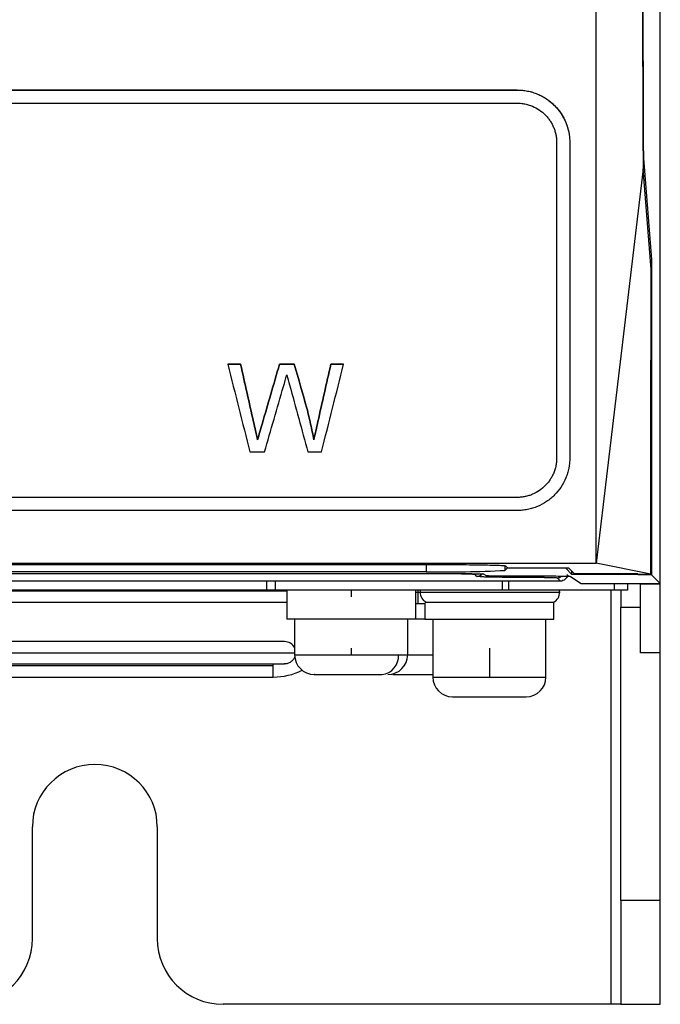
# Model space of a CAD drawing. Header units: millimetres. Extents: x -0.44 to 1.31, y -0.87 to 1.29.
# Tile 36 of 182: x 0.3091 to 0.3578, y -0.1647 to -0.0898. Entities that reach past the tile are written whole.
import ezdxf

# ---------------------------------------------------------------- set-up
doc = ezdxf.new("R2010")
doc.units = ezdxf.units.MM

msp = doc.modelspace()

# ---------------------------------------------------------------- linework, layer by layer
at = {"color": 7, "linetype": 'Continuous', "lineweight": 25}
for p, q in [((0.35777959, -0.1316686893), (0.35777959, 0.4173313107)), ((0.357762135, -0.1326512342), (0.357762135, 0.1518313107)), ((0.08266239, -0.0951007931), (0.34689679, -0.0951007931)), ((0.08266239, -0.0951009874), (0.34689679, -0.0951009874)), ((0.34689679, -0.0951007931), (0.34689679, -0.0951009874)), ((0.08266239, -0.0961009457), (0.34689679, -0.0961009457)), ((0.34989679, -0.0991008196), (0.34989679, -0.1230997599)), ((0.35089679, -0.0991006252), (0.35089679, -0.0991008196)), ((0.35089679, -0.0991008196), (0.35089679, -0.1230997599)), ((0.3564914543, -0.1002930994), (0.3570988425, -0.1080031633)), ((0.3564706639, -0.1010966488), (0.35289679, -0.1310991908)), ((0.3570778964, -0.1087645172), (0.3564706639, -0.1010966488)), ((0.3570176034, -0.1080031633), (0.3570988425, -0.1080031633)), ((0.3570988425, -0.1080031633), (0.3570988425, -0.1319879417)), ((0.3248902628, -0.1159729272), (0.3248902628, -0.1159727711)), ((0.325861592, -0.1159729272), (0.3248902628, -0.1159729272)), ((0.3249805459, -0.1159727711), (0.325861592, -0.1159727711)), ((0.325861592, -0.1159729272), (0.325861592, -0.1159727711)), ((0.3288169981, -0.1159727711), (0.3299486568, -0.1159727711)), ((0.3288169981, -0.1159729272), (0.3288169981, -0.1159727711)), ((0.3299486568, -0.1159729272), (0.3288169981, -0.1159729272)), ((0.3299486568, -0.1159729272), (0.3299486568, -0.1159727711)), ((0.3327263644, -0.1159727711), (0.3336054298, -0.1159727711)), ((0.3327263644, -0.1159729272), (0.3327263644, -0.1159727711)), ((0.3336976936, -0.1159729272), (0.3327263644, -0.1159729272)), ((0.3336976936, -0.1159729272), (0.3336976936, -0.1159727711)), ((0.3309012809, -0.1193143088), (0.3309012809, -0.1193141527)), ((0.3268516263, -0.1203590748), (0.3268516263, -0.1203589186)), ((0.3274996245, -0.1205247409), (0.3274996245, -0.1205245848)), ((0.3317416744, -0.1203336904), (0.3317416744, -0.1203335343)), ((0.3271562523, -0.1217097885), (0.3271562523, -0.1217096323)), ((0.3314317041, -0.1217097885), (0.3314317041, -0.1217096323)), ((0.3265697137, -0.1226423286), (0.3276826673, -0.1226423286)), ((0.3309827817, -0.1226423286), (0.3320169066, -0.1226423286)), ((0.34689679, -0.126099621), (0.08266239, -0.126099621)), ((0.34689679, -0.1270995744), (0.08266239, -0.1270995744)), ((0.07666239, -0.1310991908), (0.35289679, -0.1310991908)), ((0.3570640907, -0.1319311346), (0.35289679, -0.1310991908)), ((0.0895446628, -0.1312027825), (0.3400145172, -0.1312027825)), ((0.3399691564, -0.1317561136), (0.0895900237, -0.1317561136)), ((0.3461272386, -0.1314943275), (0.3459682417, -0.1316532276)), ((0.3460136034, -0.1313045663), (0.3461656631, -0.1314549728)), ((0.3461276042, -0.1314173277), (0.3461272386, -0.1314943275)), ((0.3506043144, -0.1314943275), (0.3461272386, -0.1314943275)), ((0.3461656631, -0.1314549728), (0.3507956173, -0.1314549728)), ((0.3506043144, -0.1314943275), (0.3506041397, -0.1314549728)), ((0.3510630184, -0.1319530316), (0.3506043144, -0.1314943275)), ((0.3507956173, -0.1314549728), (0.351259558, -0.1319138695)), ((0.3510630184, -0.1319530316), (0.3510630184, -0.1317194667)), ((0.35777959, -0.1326686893), (0.35777959, -0.1316686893)), ((0.3426717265, -0.1319189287), (0.0868874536, -0.1319189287)), ((0.0871874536, -0.1318957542), (0.3423717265, -0.1318957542)), ((0.3501953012, -0.1324686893), (0.2937793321, -0.1324686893)), ((0.3438386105, -0.1321116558), (0.3436713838, -0.1319444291)), ((0.3443710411, -0.1319297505), (0.3445382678, -0.1320412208)), ((0.3457455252, -0.1324686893), (0.3457455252, -0.1331686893)), ((0.3462334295, -0.1324686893), (0.3462334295, -0.1331686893)), ((0.3465375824, -0.132075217), (0.348940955, -0.132075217)), ((0.348940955, -0.1321881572), (0.3468375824, -0.1321881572)), ((0.3499406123, -0.1322136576), (0.3501956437, -0.132468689)), ((0.3505485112, -0.1323224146), (0.3508197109, -0.1320512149)), ((0.3509402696, -0.1321092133), (0.3517534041, -0.1326512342)), ((0.35606378, -0.1319530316), (0.3510630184, -0.1319530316)), ((0.35606378, -0.1319138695), (0.351259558, -0.1319138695)), ((0.35606378, -0.1319138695), (0.35606378, -0.1319530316)), ((0.35606378, -0.1319138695), (0.356081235, -0.1319311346)), ((0.35606378, -0.1319530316), (0.3560986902, -0.1319879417)), ((0.356081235, -0.1319311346), (0.3570640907, -0.1319311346)), ((0.3560986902, -0.1319879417), (0.3560986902, -0.1319311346)), ((0.3570988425, -0.1319879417), (0.3560986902, -0.1319879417)), ((0.357762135, -0.1326512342), (0.3570988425, -0.1319879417)), ((0.3278596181, -0.1331686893), (0.2928222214, -0.1331686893)), ((0.3284847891, -0.1331686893), (0.3278596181, -0.1331686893)), ((0.3457455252, -0.1331686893), (0.3284847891, -0.1331686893)), ((0.32937959, -0.1331686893), (0.32937959, -0.1353686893)), ((0.33427959, -0.1331686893), (0.33427959, -0.1336686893)), ((0.33917959, -0.1353686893), (0.33917959, -0.1331686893)), ((0.3393712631, -0.1333186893), (0.3393712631, -0.1331686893)), ((0.3393712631, -0.1333186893), (0.3395187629, -0.1333186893)), ((0.3395187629, -0.1333186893), (0.35012959, -0.1333186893)), ((0.3462334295, -0.1331686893), (0.3457455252, -0.1331686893)), ((0.35427959, -0.1331686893), (0.3462334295, -0.1331686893)), ((0.3517534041, -0.1326512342), (0.357762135, -0.1326512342)), ((0.35527959, -0.1331686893), (0.35427959, -0.1331686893)), ((0.35477959, -0.1331686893), (0.35477959, -0.1344464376)), ((0.35527959, -0.1326512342), (0.35527959, -0.1331686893)), ((0.35627959, -0.1326512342), (0.35627959, -0.1326686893)), ((0.35627959, -0.1326686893), (0.35777959, -0.1326686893)), ((0.35627959, -0.1379325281), (0.35627959, -0.1326686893)), ((0.35777959, -0.1379325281), (0.35777959, -0.1326686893)), ((0.29277959, -0.1340686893), (0.32937959, -0.1340686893)), ((0.3399612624, -0.1340686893), (0.34967959, -0.1340686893)), ((0.34967959, -0.1353686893), (0.34967959, -0.1340686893)), ((0.33917959, -0.1341686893), (0.3393712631, -0.1341686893)), ((0.33987959, -0.1341500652), (0.33987959, -0.1353686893)), ((0.35477959, -0.156772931), (0.35477959, -0.1344464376)), ((0.35477959, -0.1344464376), (0.35627959, -0.1344464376)), ((0.33917959, -0.1353686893), (0.32937959, -0.1353686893)), ((0.3299710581, -0.1353686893), (0.3299710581, -0.1380686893)), ((0.3385710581, -0.1380686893), (0.3385710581, -0.1353686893)), ((0.33987959, -0.1353686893), (0.33917959, -0.1353686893)), ((0.33987959, -0.1353686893), (0.34967959, -0.1353686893)), ((0.3404798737, -0.1353686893), (0.3404798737, -0.1397686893)), ((0.3490798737, -0.1397686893), (0.3490798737, -0.1353686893)), ((0.3292018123, -0.1370686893), (0.29277959, -0.1370686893)), ((0.3342710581, -0.1375743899), (0.3342710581, -0.1380686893)), ((0.3447798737, -0.1375743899), (0.3447798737, -0.1397686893)), ((0.3342710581, -0.1380686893), (0.3378708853, -0.1380686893)), ((0.35777959, -0.1379325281), (0.35627959, -0.1379325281)), ((0.35777959, -0.156772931), (0.35777959, -0.1379325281)), ((0.29277959, -0.1387686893), (0.3291963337, -0.1387686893)), ((0.3283518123, -0.1397686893), (0.3283518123, -0.1389186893)), ((0.29277959, -0.1397686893), (0.3283518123, -0.1397686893)), ((0.3404805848, -0.1397686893), (0.3447798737, -0.1397686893)), ((0.3447798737, -0.1397686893), (0.3490791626, -0.1397686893)), ((0.31002959, -0.1596686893), (0.31002959, -0.1511686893)), ((0.31952959, -0.1511686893), (0.31952959, -0.1596686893)), ((0.35777959, -0.156772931), (0.35477959, -0.156772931)), ((0.35477959, -0.156772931), (0.35477959, -0.1646686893)), ((0.35777959, -0.1646686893), (0.35777959, -0.156772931)), ((0.35402959, -0.1646686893), (0.32452959, -0.1646686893)), ((0.35477959, -0.1646686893), (0.35402959, -0.1646686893)), ((0.35477959, -0.1646686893), (0.35777959, -0.1646686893))]:
    msp.add_line(p, q, dxfattribs=at)
at = {"color": 250, "linetype": 'Continuous', "lineweight": 25}
for p, q in [((0.3399691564, -0.1312027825), (0.3399691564, -0.1317561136)), ((0.3459682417, -0.1313002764), (0.3459682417, -0.1316532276)), ((0.35777959, -0.1316686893), (0.357762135, -0.1316686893)), ((0.3278596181, -0.1331686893), (0.3278596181, -0.1324686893)), ((0.3284847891, -0.1324686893), (0.3284847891, -0.1331686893)), ((0.3468375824, -0.132075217), (0.3468375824, -0.1321881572)), ((0.348940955, -0.1321881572), (0.348940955, -0.132075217)), ((0.2927828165, -0.1332186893), (0.32937959, -0.1332186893)), ((0.33917959, -0.1333186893), (0.3393712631, -0.1333186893)), ((0.3393712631, -0.1341686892), (0.3393712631, -0.1333186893)), ((0.35402959, -0.1331686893), (0.35402959, -0.1646686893)), ((0.35427959, -0.1326512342), (0.35427959, -0.1331686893)), ((0.29277959, -0.1379186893), (0.3299710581, -0.1379186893)), ((0.3299710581, -0.1380686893), (0.3342710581, -0.1380686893)), ((0.3378708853, -0.1380686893), (0.3385710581, -0.1380686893)), ((0.3385710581, -0.1380686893), (0.3404798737, -0.1380686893)), ((0.3283518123, -0.1389186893), (0.29277959, -0.1389186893)), ((0.3283518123, -0.1389186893), (0.3283518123, -0.1387686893))]:
    msp.add_line(p, q, dxfattribs=at)
at = {"color": 250, "linetype": 'Continuous', "lineweight": 25, "flags": 128}
msp.add_lwpolyline([(0.3438568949, -0.1319086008), (0.3437688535, -0.1319347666), (0.3436713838, -0.1319444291)], dxfattribs=at)
at = {"color": 7, "linetype": 'Continuous', "lineweight": 25}
for centre, radius, start, end in [((0.3414335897, -0.0421954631), 0.0895726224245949, 269.0632228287, 272.9018635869), ((0.340370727, -0.1333215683), 0.0008519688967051, 179.8063834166, 241.2747667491), ((0.3403827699, -0.1333186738), 0.0008640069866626, 170.0032780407, 180.0010240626), ((0.34927959, -0.1333186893), 0.00085, 298.072486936, 0), ((0.34927959, -0.1333186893), 0.0008500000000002, 0, 10.1642486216), ((0.3292018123, -0.1379186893), 0.00085, 25.1773739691, 90), ((0.3314710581, -0.1380686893), 0.0014999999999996, 180, 270), ((0.3364811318, -0.1381808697), 0.0013942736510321, 275.5150502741, 4.614891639), ((0.3370710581, -0.1380686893), 0.0014999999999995, 270, 360), ((0.3283518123, -0.1348594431), 0.0049092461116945, 270, 296.5641710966), ((0.3419804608, -0.1397688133), 0.001499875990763, 179.9952626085, 269.995261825), ((0.3475792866, -0.1397688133), 0.001499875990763, 270.004738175, 0.0047373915), ((0.31477959, -0.1511686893), 0.00475, 0, 180), ((0.30502959, -0.1596686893), 0.005, 270, 0), ((0.32452959, -0.1596686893), 0.005, 180, 270)]:
    msp.add_arc(centre, radius, start, end, dxfattribs=at)
at = {"color": 250, "linetype": 'Continuous', "lineweight": 25}
for centre, radius, start, end in [((0.3438382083, -0.1316114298), 0.0005002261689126, 270.0460618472, 327.4060325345), ((0.3499402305, -0.1317134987), 0.0005001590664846, 270.043730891, 311.4733072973)]:
    msp.add_arc(centre, radius, start, end, dxfattribs=at)
at = {"color": 7, "linetype": 'Continuous', "lineweight": 25}
for points, knots in [([(0.3559985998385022, 0.0844996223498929), (0.3560171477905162, 0.072219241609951), (0.3560545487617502, 0.047456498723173), (0.3561351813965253, 0.0103609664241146), (0.3562341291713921, -0.0267655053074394), (0.3563509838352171, -0.063684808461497), (0.356444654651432, -0.0880965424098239), (0.3564914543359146, -0.1002930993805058)], [0, 0, 0, 0, 0.1976289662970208, 0.398508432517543, 0.5992541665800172, 0.799779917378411, 1, 1, 1, 1]), ([(0.352896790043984, -0.1310991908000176), (0.3528967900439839, -0.1135559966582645), (0.3528968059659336, -0.0959308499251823), (0.3528968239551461, -0.0693702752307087), (0.3528968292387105, -0.0604953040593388), (0.3528968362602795, -0.042716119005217), (0.3528968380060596, -0.0338106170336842), (0.3528968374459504, -0.0159677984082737), (0.3528968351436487, -0.0070290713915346), (0.3528968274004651, 0.0108727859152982), (0.3528968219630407, 0.0198351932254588), (0.3528968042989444, 0.0467568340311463), (0.3528967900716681, 0.0647553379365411), (0.3528967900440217, 0.0827767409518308)], [0, 0, 0, 0, 0.2499999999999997, 0.2499999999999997, 0.3749999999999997, 0.3749999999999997, 0.4999999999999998, 0.4999999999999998, 0.6249999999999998, 0.6249999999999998, 0.7499999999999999, 0.7499999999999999, 1, 1, 1, 1]), ([(0.3559692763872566, 0.0790948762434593), (0.3559706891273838, 0.0779211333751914), (0.3559735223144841, 0.0755672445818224), (0.3559781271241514, 0.0720278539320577), (0.3559830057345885, 0.0684700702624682), (0.3559881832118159, 0.064894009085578), (0.3559936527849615, 0.0612996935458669), (0.3559994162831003, 0.0576871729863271), (0.3560054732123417, 0.0540564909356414), (0.3560118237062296, 0.0504076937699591), (0.3560184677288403, 0.0467408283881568), (0.3560254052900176, 0.0430559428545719), (0.3560326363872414, 0.0393530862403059), (0.356040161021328, 0.0356323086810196), (0.3560479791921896, 0.0318936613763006), (0.3560560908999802, 0.0281371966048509), (0.3560644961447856, 0.0243629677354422), (0.356073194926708, 0.0205710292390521), (0.3560821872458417, 0.0167614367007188), (0.3560914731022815, 0.0129342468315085), (0.3561010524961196, 0.0090895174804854), (0.3561109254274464, 0.0052273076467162), (0.3561210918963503, 0.0013476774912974), (0.3561315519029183, -0.0025493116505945), (0.3561423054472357, -0.0064635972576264), (0.3561533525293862, -0.0103951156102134), (0.3561646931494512, -0.0143438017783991), (0.356176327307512, -0.0183095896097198), (0.3561882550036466, -0.0222924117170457), (0.3562004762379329, -0.0262921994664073), (0.3562129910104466, -0.0303088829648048), (0.3562257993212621, -0.0343423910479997), (0.3562389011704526, -0.0383926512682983), (0.3562522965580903, -0.0424595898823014), (0.356265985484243, -0.0465431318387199), (0.3562799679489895, -0.050643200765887), (0.3562942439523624, -0.0547597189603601), (0.356308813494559, -0.0588926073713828), (0.3563236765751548, -0.0630417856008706), (0.3563388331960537, -0.0672071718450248), (0.3563542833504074, -0.0713886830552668), (0.3563700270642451, -0.075586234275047), (0.3563860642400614, -0.079799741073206), (0.3564023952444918, -0.0840291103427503), (0.3564190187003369, -0.0882742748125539), (0.3564359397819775, -0.0925350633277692), (0.3564531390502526, -0.096811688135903), (0.356464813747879, -0.0996662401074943), (0.3564706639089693, -0.1010966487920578)], [0, 0, 0, 0, 0.0193624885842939, 0.0388306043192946, 0.0584043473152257, 0.0780837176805, 0.0978687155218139, 0.11775934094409, 0.1377555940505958, 0.1578574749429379, 0.178064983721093, 0.1983781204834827, 0.2187968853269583, 0.2393212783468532, 0.2599512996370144, 0.2806869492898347, 0.3015282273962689, 0.3224751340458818, 0.3435276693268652, 0.3646858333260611, 0.3859496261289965, 0.407319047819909, 0.4287940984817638, 0.4503747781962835, 0.4720610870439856, 0.493853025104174, 0.515750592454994, 0.5377537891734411, 0.5598626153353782, 0.5820770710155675, 0.6043971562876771, 0.6268228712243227, 0.6493542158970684, 0.6719911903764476, 0.6947337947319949, 0.7175820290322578, 0.740535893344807, 0.7635953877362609, 0.7867605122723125, 0.8100312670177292, 0.8334076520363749, 0.8568896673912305, 0.8804773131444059, 0.9041705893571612, 0.92796949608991, 0.9518740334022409, 0.9758842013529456, 1, 1, 1, 1]), ([(0.3468967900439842, -0.0951007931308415), (0.3469629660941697, -0.0951017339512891), (0.3470951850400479, -0.0951036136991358), (0.3472929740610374, -0.0951188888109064), (0.3474898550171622, -0.095143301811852), (0.3477505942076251, -0.095189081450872), (0.3480721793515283, -0.0952703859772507), (0.3484450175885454, -0.0954055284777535), (0.3488019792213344, -0.0955761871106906), (0.3492519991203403, -0.0958489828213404), (0.3497595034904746, -0.0962700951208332), (0.3501726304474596, -0.096779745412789), (0.3504380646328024, -0.0972270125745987), (0.3506032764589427, -0.097580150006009), (0.3507338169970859, -0.0979476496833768), (0.3508269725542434, -0.0983258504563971), (0.3508859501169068, -0.0987114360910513), (0.3508931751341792, -0.0989708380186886), (0.3508967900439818, -0.099100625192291)], [0, 0, 0, 0, 0.0312348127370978, 0.0624067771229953, 0.093596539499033, 0.1248846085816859, 0.1874138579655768, 0.2501116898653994, 0.3123009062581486, 0.3746978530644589, 0.4997890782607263, 0.6244808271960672, 0.6868232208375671, 0.7493829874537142, 0.81189694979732, 0.8745947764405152, 0.9372557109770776, 1, 1, 1, 1]), ([(0.3468967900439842, -0.0951009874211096), (0.3469622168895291, -0.0951019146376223), (0.3470932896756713, -0.0951037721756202), (0.3472897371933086, -0.0951188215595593), (0.3474858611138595, -0.0951429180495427), (0.3476811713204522, -0.0951769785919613), (0.3478751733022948, -0.095220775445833), (0.3480673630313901, -0.0952743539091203), (0.3482572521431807, -0.0953376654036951), (0.3486214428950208, -0.0954797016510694), (0.3491469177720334, -0.0957624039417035), (0.3497460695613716, -0.0962579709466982), (0.3502478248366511, -0.0968703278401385), (0.3505317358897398, -0.097401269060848), (0.3506870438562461, -0.0978142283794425), (0.3507670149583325, -0.0980759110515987), (0.3508355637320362, -0.0983798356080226), (0.3508863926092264, -0.0987261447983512), (0.3508932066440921, -0.0989716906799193), (0.3508967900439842, -0.0991008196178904)], [0, 0, 0, 0, 0.0308893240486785, 0.061882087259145, 0.0929818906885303, 0.1241922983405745, 0.1555168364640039, 0.1869589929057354, 0.2185222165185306, 0.2502099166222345, 0.3720780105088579, 0.4997905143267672, 0.6184040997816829, 0.7492963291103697, 0.7871417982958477, 0.8311352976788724, 0.8812766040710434, 0.9375651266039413, 1, 1, 1, 1]), ([(0.3468967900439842, -0.0961009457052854), (0.3469539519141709, -0.0961018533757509), (0.3470678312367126, -0.0961036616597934), (0.3472376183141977, -0.0961184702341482), (0.3474055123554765, -0.0961421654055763), (0.3475715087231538, -0.0961755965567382), (0.3477355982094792, -0.0962185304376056), (0.347897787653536, -0.0962710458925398), (0.3481878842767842, -0.0963832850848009), (0.3485885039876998, -0.0965985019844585), (0.3489675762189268, -0.0969148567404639), (0.3492295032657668, -0.0972070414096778), (0.3494028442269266, -0.0974439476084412), (0.3495527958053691, -0.0976960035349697), (0.3496769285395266, -0.0979612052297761), (0.3497749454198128, -0.0982363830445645), (0.3498450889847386, -0.0985195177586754), (0.3498888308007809, -0.0988083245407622), (0.3498941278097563, -0.0990029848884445), (0.3498967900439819, -0.0991008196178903)], [0, 0, 0, 0, 0.0359687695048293, 0.0716578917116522, 0.1071876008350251, 0.1426797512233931, 0.1782565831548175, 0.2140394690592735, 0.2501477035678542, 0.3745775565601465, 0.4996733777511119, 0.5617724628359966, 0.6245364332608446, 0.6870313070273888, 0.7493804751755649, 0.8122119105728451, 0.8745410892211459, 0.9369453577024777, 1, 1, 1, 1]), ([(0.3309012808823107, -0.1193141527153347), (0.3309517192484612, -0.1195158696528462), (0.3310520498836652, -0.1199171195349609), (0.331189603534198, -0.1205184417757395), (0.3313174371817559, -0.1211150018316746), (0.3313937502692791, -0.1215121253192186), (0.3314317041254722, -0.1217096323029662)], [0, 0, 0, 0, 0.2540649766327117, 0.5053791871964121, 0.754003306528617, 0.9999999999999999, 0.9999999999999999, 0.9999999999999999, 0.9999999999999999]), ([(0.3314317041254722, -0.121709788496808), (0.3313937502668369, -0.1215122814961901), (0.3313174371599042, -0.1211151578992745), (0.3311896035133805, -0.1205185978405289), (0.3310520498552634, -0.1199172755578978), (0.3309517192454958, -0.1195160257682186), (0.3309012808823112, -0.1193143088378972)], [0, 0, 0, 0, 0.245996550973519, 0.4946206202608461, 0.7459348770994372, 1, 1, 1, 1]), ([(0.3508967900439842, -0.1230997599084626), (0.350895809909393, -0.1231673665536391), (0.3508939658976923, -0.1232945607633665), (0.3508804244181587, -0.1234729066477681), (0.350862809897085, -0.1236266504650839), (0.3508431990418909, -0.123755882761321), (0.3508045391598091, -0.1239682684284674), (0.3507330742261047, -0.1242543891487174), (0.3505548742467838, -0.1247553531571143), (0.3502512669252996, -0.1253250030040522), (0.3497503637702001, -0.1259381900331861), (0.3491528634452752, -0.1264341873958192), (0.3485682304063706, -0.126749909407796), (0.3480744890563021, -0.1269294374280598), (0.3476859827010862, -0.1270272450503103), (0.3472924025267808, -0.1270882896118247), (0.3470283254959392, -0.1270958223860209), (0.3468967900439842, -0.1270995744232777)], [0, 0, 0, 0, 0.0327631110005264, 0.0616400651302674, 0.086630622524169, 0.1077345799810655, 0.1249517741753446, 0.191183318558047, 0.2501616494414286, 0.3816877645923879, 0.4998024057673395, 0.6277693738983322, 0.7493123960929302, 0.8127659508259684, 0.8756749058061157, 0.9380742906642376, 1, 1, 1, 1]), ([(0.3498967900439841, -0.1230997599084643), (0.3498959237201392, -0.1231555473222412), (0.3498941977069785, -0.1232666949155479), (0.3498800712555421, -0.1234324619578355), (0.3498574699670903, -0.1235964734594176), (0.3498255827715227, -0.1237587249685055), (0.3497846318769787, -0.1239192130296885), (0.3497345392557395, -0.1240779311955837), (0.3496611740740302, -0.1242726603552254), (0.3495556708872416, -0.124499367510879), (0.3494070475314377, -0.1247510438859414), (0.3492340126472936, -0.1249882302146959), (0.3489731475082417, -0.1252804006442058), (0.3485936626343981, -0.1255973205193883), (0.3481572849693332, -0.1258346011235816), (0.3477839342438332, -0.1259706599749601), (0.3474939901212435, -0.1260439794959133), (0.3471971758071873, -0.1260909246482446), (0.3469968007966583, -0.1260967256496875), (0.3468967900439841, -0.1260996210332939)], [0, 0, 0, 0, 0.036037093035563, 0.0717982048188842, 0.1073869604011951, 0.1429084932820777, 0.1784685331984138, 0.2141724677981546, 0.250124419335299, 0.3124088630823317, 0.3746871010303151, 0.4373534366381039, 0.4999761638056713, 0.6243114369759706, 0.749403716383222, 0.8117033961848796, 0.874261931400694, 0.9372418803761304, 1, 1, 1, 1]), ([(0.3400145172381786, -0.1312027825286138), (0.3403649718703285, -0.1312027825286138), (0.3407282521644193, -0.1312033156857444), (0.3414638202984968, -0.1312056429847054), (0.3418360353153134, -0.1312074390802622), (0.3425673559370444, -0.1312123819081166), (0.3429263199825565, -0.1312155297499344), (0.3436068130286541, -0.1312231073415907), (0.3439281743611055, -0.1312275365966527), (0.3445117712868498, -0.1312374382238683), (0.344773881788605, -0.1312429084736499), (0.3452245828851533, -0.1312545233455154), (0.345413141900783, -0.1312606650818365), (0.3457121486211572, -0.1312732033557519), (0.3458226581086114, -0.1312795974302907), (0.3459702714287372, -0.1312922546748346), (0.3460074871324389, -0.131298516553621), (0.346013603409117, -0.1313045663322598)], [0, 0, 0, 0, 0.125, 0.125, 0.25, 0.25, 0.375, 0.375, 0.5, 0.5, 0.625, 0.625, 0.75, 0.75, 0.875, 0.875, 1, 1, 1, 1]), ([(0.3423717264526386, -0.1318957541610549), (0.3426043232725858, -0.1318957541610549), (0.3428546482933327, -0.1318964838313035), (0.3433397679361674, -0.1318997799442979), (0.3435731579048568, -0.1319023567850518), (0.343961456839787, -0.1319089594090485), (0.3441151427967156, -0.131912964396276), (0.3443166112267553, -0.1319213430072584), (0.3443649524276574, -0.1319256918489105), (0.3443710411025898, -0.1319297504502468)], [0, 0, 0, 0, 0.25, 0.25, 0.5, 0.5, 0.75, 0.75, 1, 1, 1, 1]), ([(0.3426717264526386, -0.1319189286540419), (0.3429292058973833, -0.1319189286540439), (0.3431851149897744, -0.1319216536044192), (0.343553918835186, -0.131931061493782), (0.3436646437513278, -0.1319376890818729), (0.3436713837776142, -0.1319444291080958)], [0, 0, 0, 0, 0.5, 0.5, 1, 1, 1, 1]), ([(0.3468375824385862, -0.1321881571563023), (0.3466499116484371, -0.1321881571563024), (0.3463731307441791, -0.1321874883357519), (0.3460584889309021, -0.1321855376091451), (0.3459032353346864, -0.1321842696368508), (0.3458371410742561, -0.1321836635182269), (0.3457931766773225, -0.1321832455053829), (0.3457730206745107, -0.1321830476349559), (0.3453707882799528, -0.1321789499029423), (0.345035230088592, -0.1321732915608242), (0.3445987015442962, -0.1321621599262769), (0.3444054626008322, -0.1321561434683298), (0.3442238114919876, -0.1321483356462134), (0.3441439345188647, -0.1321442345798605), (0.3441120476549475, -0.1321424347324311), (0.3440913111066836, -0.1321412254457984), (0.3440804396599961, -0.1321405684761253), (0.3439260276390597, -0.1321309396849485), (0.3438484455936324, -0.1321214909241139), (0.3438386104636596, -0.1321116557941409)], [0, 0, 0, 0, 0.1250000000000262, 0.1875000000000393, 0.2187500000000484, 0.23437500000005, 0.23437500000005, 0.2500000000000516, 0.2500000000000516, 0.4999999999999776, 0.4999999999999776, 0.6249999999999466, 0.6874999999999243, 0.7187499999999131, 0.7343749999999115, 0.7343749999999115, 0.7499999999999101, 0.7499999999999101, 1, 1, 1, 1]), ([(0.344538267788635, -0.1320412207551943), (0.3445443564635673, -0.1320452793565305), (0.3445926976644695, -0.1320496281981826), (0.3447941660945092, -0.1320580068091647), (0.3449478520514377, -0.1320620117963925), (0.3453361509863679, -0.1320686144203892), (0.3455695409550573, -0.1320711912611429), (0.346054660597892, -0.1320744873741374), (0.346304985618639, -0.132075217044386), (0.3465375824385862, -0.1320752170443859)], [0, 0, 0, 0, 0.25, 0.25, 0.5, 0.5, 0.75, 0.75, 1, 1, 1, 1]), ([(0.3489409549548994, -0.1320752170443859), (0.3491735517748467, -0.1320752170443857), (0.3494238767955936, -0.1320759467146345), (0.3499089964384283, -0.1320792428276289), (0.3501423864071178, -0.1320818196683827), (0.350530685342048, -0.1320884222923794), (0.3506843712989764, -0.1320924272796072), (0.3508858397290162, -0.1321008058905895), (0.3509341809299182, -0.1321051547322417), (0.3509402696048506, -0.1321092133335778)], [0, 0, 0, 0, 0.25, 0.25, 0.5, 0.5, 0.75, 0.75, 1, 1, 1, 1]), ([(0.3489409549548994, -0.1321881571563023), (0.3491984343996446, -0.1321881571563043), (0.3494543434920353, -0.1321908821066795), (0.3498231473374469, -0.1322002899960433), (0.3499338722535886, -0.1322069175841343), (0.3499406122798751, -0.1322136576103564)], [0, 0, 0, 0, 0.5, 0.5, 1, 1, 1, 1]), ([(0.3506951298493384, -0.1319685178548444), (0.3506951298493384, -0.1320274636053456), (0.3506843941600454, -0.1320910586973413), (0.3506356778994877, -0.1322141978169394), (0.3505975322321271, -0.1322733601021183), (0.350499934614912, -0.132371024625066), (0.3504408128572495, -0.1324091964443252), (0.3503177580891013, -0.1324579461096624), (0.3502542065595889, -0.1324686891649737), (0.3501953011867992, -0.1324686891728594)], [0, 0, 0, 0, 0.25, 0.25, 0.5, 0.5, 0.75, 0.75, 1, 1, 1, 1]), ([(0.3398828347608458, -0.1341655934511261), (0.3398828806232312, -0.134166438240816), (0.3398836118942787, -0.1341799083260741), (0.3399050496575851, -0.1341054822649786), (0.3399424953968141, -0.1340809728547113), (0.3399612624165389, -0.1340686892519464)], [0, 0, 0, 0, 0.0322992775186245, 0.515008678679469, 1, 1, 1, 1]), ([(0.3393712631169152, -0.1341686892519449), (0.3394852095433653, -0.1341686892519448), (0.3396702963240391, -0.1341686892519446), (0.3398239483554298, -0.1341686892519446), (0.3398830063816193, -0.1341686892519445)], [0, 0, 0, 0, 0.615637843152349, 1, 1, 1, 1]), ([(0.3299916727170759, -0.1382004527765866), (0.3299756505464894, -0.1382463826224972), (0.3299338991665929, -0.1383660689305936), (0.3297907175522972, -0.1385432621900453), (0.3295730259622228, -0.1386946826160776), (0.3293514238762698, -0.1387730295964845), (0.3292151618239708, -0.1387603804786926), (0.3291732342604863, -0.1387564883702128)], [0, 0, 0, 0, 0.1413224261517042, 0.368265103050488, 0.6187784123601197, 0.8826988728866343, 1, 1, 1, 1]), ([(0.3314975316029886, -0.1395686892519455), (0.3314890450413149, -0.1395686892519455), (0.3314430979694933, -0.1395686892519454), (0.3316264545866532, -0.1395686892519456), (0.3320283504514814, -0.1395686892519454), (0.3327129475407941, -0.1395686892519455), (0.3335548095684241, -0.1395686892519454), (0.334428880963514, -0.1395686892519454), (0.3353067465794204, -0.1395686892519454), (0.3360820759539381, -0.1395686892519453), (0.3364518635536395, -0.1395686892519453), (0.3366151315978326, -0.1395686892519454)], [0, 0, 0, 0, 0.0251103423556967, 0.1359498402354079, 0.2581860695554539, 0.3870343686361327, 0.5158826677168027, 0.6381188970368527, 0.7489583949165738, 0.889160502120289, 1, 1, 1, 1]), ([(0.3374487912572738, -0.1395686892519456), (0.3375082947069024, -0.1395686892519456), (0.3378491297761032, -0.1395686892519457), (0.338558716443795, -0.1395686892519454), (0.3394365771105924, -0.1395686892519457), (0.3401323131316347, -0.1395686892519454), (0.3404255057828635, -0.1395686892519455), (0.3405441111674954, -0.1395686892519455)], [0, 0, 0, 0, 0.0555911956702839, 0.3184257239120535, 0.5812602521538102, 0.8306069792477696, 1, 1, 1, 1]), ([(0.3419803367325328, -0.1412686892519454), (0.3419845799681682, -0.1412686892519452), (0.342017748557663, -0.1412686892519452), (0.3421954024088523, -0.1412686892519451), (0.3423414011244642, -0.1412686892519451), (0.3428001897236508, -0.141268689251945), (0.3431161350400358, -0.141268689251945), (0.3437029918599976, -0.141268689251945), (0.3439164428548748, -0.1412686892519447), (0.3443637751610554, -0.1412686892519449), (0.3445974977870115, -0.1412686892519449), (0.3450640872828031, -0.1412686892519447), (0.3452967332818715, -0.1412686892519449), (0.3457399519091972, -0.1412686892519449), (0.3459503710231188, -0.141268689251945), (0.3465259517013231, -0.141268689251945), (0.3468315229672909, -0.141268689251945), (0.3472685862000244, -0.1412686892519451), (0.3474032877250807, -0.1412686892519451), (0.347560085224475, -0.1412686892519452), (0.3475836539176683, -0.1412686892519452), (0.347579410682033, -0.1412686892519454)], [0, 0, 0, 0, 0.1250000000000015, 0.1250000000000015, 0.2500000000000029, 0.2500000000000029, 0.3750000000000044, 0.3750000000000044, 0.4375000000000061, 0.4375000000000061, 0.5000000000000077, 0.5000000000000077, 0.5625000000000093, 0.5625000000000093, 0.6250000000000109, 0.6250000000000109, 0.7500000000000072, 0.7500000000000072, 0.8750000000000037, 0.8750000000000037, 1, 1, 1, 1])]:
    msp.add_open_spline(points, degree=3, knots=knots, dxfattribs=at)
for points in [[(0.3570640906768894, -0.1319311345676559), (0.3570674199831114, -0.1242089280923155), (0.3570715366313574, -0.1164867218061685), (0.3570778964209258, -0.1087645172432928)], [(0.3248902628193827, -0.1159729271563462), (0.3254500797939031, -0.11819746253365), (0.3260098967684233, -0.1204206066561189), (0.3265697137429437, -0.1226423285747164)], [(0.3258615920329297, -0.1159727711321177), (0.3261916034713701, -0.1174354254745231), (0.3265216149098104, -0.1188974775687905), (0.3268516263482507, -0.1203589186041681)], [(0.3268516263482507, -0.1203590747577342), (0.3265216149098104, -0.1188976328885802), (0.3261916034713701, -0.1174355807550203), (0.3258615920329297, -0.1159729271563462)], [(0.3274996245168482, -0.1205245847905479), (0.3279387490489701, -0.1190079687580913), (0.3283778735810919, -0.1174906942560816), (0.3288169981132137, -0.1159727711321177)], [(0.3288169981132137, -0.1159729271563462), (0.3283778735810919, -0.1174908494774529), (0.3279387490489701, -0.1190081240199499), (0.3274996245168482, -0.1205247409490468)], [(0.3299486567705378, -0.1159727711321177), (0.3302661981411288, -0.1170869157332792), (0.3305837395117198, -0.1182007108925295), (0.3309012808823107, -0.1193141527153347)], [(0.3309012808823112, -0.1193143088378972), (0.3305837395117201, -0.1182008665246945), (0.3302661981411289, -0.1170870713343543), (0.3299486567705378, -0.1159729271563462)], [(0.3317416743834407, -0.1203335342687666), (0.3320699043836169, -0.1188805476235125), (0.3323981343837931, -0.1174269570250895), (0.3327263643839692, -0.1159727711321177)], [(0.3327263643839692, -0.1159729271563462), (0.3323981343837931, -0.1174271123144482), (0.3320699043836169, -0.1188807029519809), (0.3317416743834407, -0.1203336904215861)], [(0.3320169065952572, -0.1226423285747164), (0.3325771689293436, -0.1204206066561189), (0.3331374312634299, -0.11819746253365), (0.3336976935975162, -0.1159729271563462)], [(0.3291269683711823, -0.1176523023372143), (0.3292111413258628, -0.1173610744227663), (0.3292953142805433, -0.1170698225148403), (0.3293794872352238, -0.1167785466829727)], [(0.3293794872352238, -0.1167785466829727), (0.3294494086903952, -0.117034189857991), (0.3295193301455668, -0.1172898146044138), (0.3295892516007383, -0.1175454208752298)], [(0.3295892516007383, -0.1175454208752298), (0.3300537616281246, -0.1192452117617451), (0.3305182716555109, -0.1209441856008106), (0.3309827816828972, -0.1226423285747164)], [(0.3276826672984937, -0.1226423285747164), (0.3281641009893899, -0.1209797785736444), (0.3286455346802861, -0.119316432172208), (0.3291269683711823, -0.1176523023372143)], [(0.3268516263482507, -0.1203589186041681), (0.3269531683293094, -0.1208092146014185), (0.327054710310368, -0.1212594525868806), (0.3271562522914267, -0.1217096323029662)], [(0.3271562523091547, -0.1217097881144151), (0.3270547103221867, -0.1212596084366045), (0.3269531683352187, -0.1208093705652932), (0.3268516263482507, -0.1203590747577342)], [(0.3271562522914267, -0.1217096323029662), (0.3272707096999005, -0.1213146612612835), (0.3273851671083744, -0.1209196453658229), (0.3274996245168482, -0.1205245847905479)], [(0.3274996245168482, -0.1205247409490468), (0.3273851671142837, -0.1209198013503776), (0.3272707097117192, -0.1213148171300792), (0.3271562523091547, -0.1217097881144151)], [(0.3314317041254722, -0.1217096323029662), (0.3315350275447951, -0.1212509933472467), (0.3316383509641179, -0.1207922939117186), (0.3317416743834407, -0.1203335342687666)], [(0.3317416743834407, -0.1203336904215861), (0.3316383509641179, -0.120792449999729), (0.3315350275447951, -0.1212511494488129), (0.3314317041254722, -0.121709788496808)]]:
    msp.add_open_spline(points, degree=3, dxfattribs=at)

doc.saveas('drawing.dxf')
